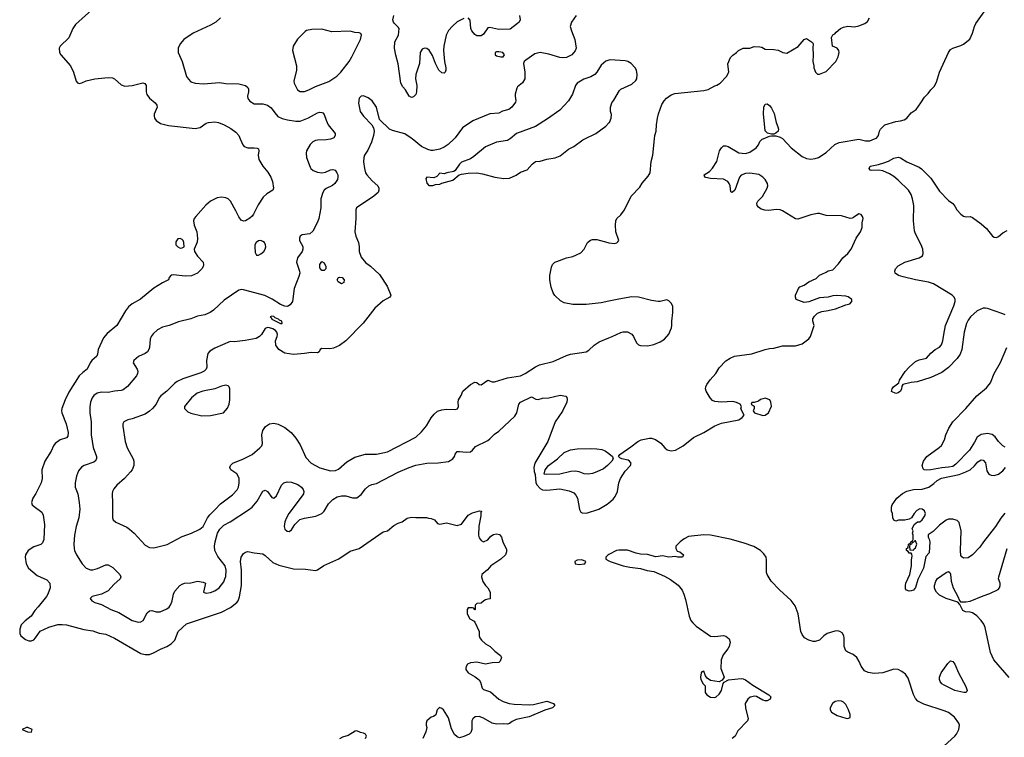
# Model space of a CAD drawing. Header units: inches. Extents: x 1793441 to 1900654, y 320892 to 470514.
# Tile 44 of 99: x 1834601 to 1843623, y 424520 to 431091. Entities that reach past the tile are written whole.
import ezdxf

# ---------------------------------------------------------------- set-up
doc = ezdxf.new("R2010")
doc.units = ezdxf.units.IN
doc.header["$MEASUREMENT"] = 0
for name, color, linetype in [('B8432', 7, 'Continuous'), ('B8433', 7, 'Continuous'), ('B8442', 7, 'Continuous'), ('B8443', 7, 'Continuous')]:
    doc.layers.add(name, color=color, linetype=linetype)

msp = doc.modelspace()

# ---------------------------------------------------------------- linework, layer by layer
at = {"layer": 'B8432', "color": 5}
for points, elevation in [([(1836621.6, 430000), (1836645.8, 429945.8), (1836658.8, 429930), (1836690, 429917.1), (1836750, 429919.3), (1836775.2, 429915.2), (1836787.5, 429907.5), (1836793.4, 429890), (1836786, 429850), (1836792.2, 429810), (1836828.8, 429750), (1836875.3, 429695.3), (1836901.3, 429650), (1836918.4, 429610), (1836927.3, 429550), (1836918.8, 429530), (1836864.2, 429495.8), (1836833.1, 429466.9), (1836784.8, 429395.2), (1836743, 429310), (1836730, 429292.7), (1836710, 429272.7), (1836670, 429249.6), (1836650, 429247), (1836630, 429257.2), (1836610, 429285.2), (1836582.6, 429342.6), (1836531.8, 429430), (1836509.7, 429449.7), (1836490, 429459.7), (1836450, 429466.6), (1836410, 429459.7), (1836349.3, 429430.7), (1836306.5, 429393.5), (1836215.5, 429290), (1836200.7, 429270), (1836193.4, 429250), (1836200.4, 429210), (1836222.4, 429150), (1836230.7, 429089.3), (1836227.1, 429052.9), (1836198, 428990), (1836201, 428970), (1836230, 428926), (1836282.8, 428870), (1836286, 428846), (1836282.8, 428830), (1836270.8, 428810), (1836230.3, 428769.7), (1836174.2, 428745.8), (1836117.7, 428742.3), (1836010, 428754.5), (1835988.4, 428751.6), (1835971, 428730), (1835964.7, 428710), (1835910, 428682.7), (1835830, 428632), (1835706.8, 428533.2), (1835631.5, 428488.5), (1835597.7, 428462.3), (1835570, 428426), (1835490.4, 428290), (1835403.6, 428216.4), (1835370, 428178), (1835320.4, 428070), (1835314.9, 428030), (1835306, 428010), (1835260.5, 427970), (1835244.9, 427950), (1835218.8, 427890), (1835178.7, 427861.3), (1835146.4, 427830), (1835050, 427680.7), (1835016.5, 427610), (1834987, 427530), (1834983.7, 427510), (1834986.7, 427490), (1835026.5, 427390), (1835043.6, 427310), (1835040.9, 427279.1), (1835030, 427261.6), (1834970, 427242.6), (1834924.9, 427210), (1834910.4, 427190), (1834890, 427141.2), (1834830.5, 427050), (1834803.1, 426970), (1834805.7, 426890), (1834798, 426850), (1834750, 426752.3), (1834722.4, 426710), (1834707.7, 426670), (1834714.8, 426650), (1834732.2, 426632.2), (1834802.8, 426582.8), (1834815.6, 426555.6), (1834828.9, 426468.9), (1834823.1, 426330), (1834810, 426299.3), (1834795.2, 426284.8), (1834730, 426264.7), (1834678, 426230), (1834653.4, 426190), (1834650.6, 426170), (1834659.1, 426110), (1834680.7, 426070), (1834761.7, 426001.7), (1834850, 425961), (1834876, 425930), (1834881, 425890), (1834858.8, 425830), (1834846.8, 425810), (1834770, 425713.2), (1834738.8, 425681.2), (1834706.8, 425630), (1834650, 425585.2), (1834614.8, 425550), (1834600.7, 425510), (1834601, 425470), (1834611.3, 425450), (1834654.9, 425414.9), (1834684.1, 425404.1), (1834710, 425403.8), (1834730, 425413.4), (1834746.6, 425430), (1834789.6, 425490.4), (1834869, 425530), (1834950, 425552.2), (1834990, 425554.4), (1835030, 425550.4), (1835188.1, 425508.1), (1835270, 425495.8), (1835330, 425474), (1835390, 425464.2), (1835470, 425428.8), (1835710, 425288.8), (1835750, 425277.4), (1835790, 425279.6), (1835826.3, 425293.7), (1835891.5, 425328.5), (1835950, 425351.3), (1835990, 425375.6), (1836022.6, 425410), (1836054, 425490), (1836130, 425559.5), (1836450, 425665.2), (1836533.6, 425710), (1836590, 425753.1), (1836601.8, 425770), (1836615.1, 425804.9), (1836632.7, 425910), (1836631.8, 426051.8), (1836624.4, 426130), (1836629.7, 426170), (1836650, 426204), (1836670, 426216.3), (1836690, 426222), (1836750, 426208.2), (1836830, 426199.3), (1836850, 426186), (1836919.7, 426119.7), (1836975, 426095), (1837110, 426063.1), (1837218.8, 426058.8), (1837311.8, 426048.2), (1837330, 426054.8), (1837386.2, 426093.8), (1837525.9, 426154.1), (1837630, 426225.7), (1837710, 426250.4), (1837930, 426400.4), (1837970, 426410.6), (1838030, 426459.1), (1838070, 426480.7), (1838106.3, 426493.7), (1838150, 426526), (1838190, 426536), (1838230, 426531.3), (1838327.3, 426532.7), (1838345.4, 426525.4), (1838370, 426524.7), (1838402, 426510), (1838430, 426478), (1838450, 426471), (1838510, 426484), (1838610, 426460.7), (1838650, 426470.8), (1838710, 426553.4), (1838750, 426575.5), (1838815.3, 426595.3), (1838830.8, 426590), (1838826, 426574), (1838826.8, 426546.8), (1838806.6, 426453.4), (1838805.5, 426370), (1838810, 426346), (1838830, 426322.8), (1838850, 426311.3), (1838890, 426326.8), (1838918.9, 426361.1), (1838942.5, 426377.5), (1838970, 426382.8), (1838997.3, 426377.3), (1839014, 426354), (1839027.3, 426310), (1839059.8, 426239.8), (1839062, 426218), (1839050.8, 426190), (1839010.3, 426149.7), (1838918, 426090), (1838887.5, 426052.5), (1838836, 426010), (1838831, 425990), (1838845.8, 425945.8), (1838870, 425911.3), (1838891.3, 425890), (1838912, 425850), (1838912.7, 425787.3), (1838890, 425786), (1838870, 425778), (1838854, 425770), (1838830, 425748), (1838790, 425746), (1838774, 425730), (1838774, 425690), (1838770, 425686), (1838762, 425702), (1838750, 425706), (1838710, 425706), (1838702, 425690), (1838702, 425650), (1838725.4, 425605.4), (1838763.6, 425583.6), (1838770, 425574), (1838812, 425490), (1838812, 425450), (1838818, 425430), (1838831.3, 425410), (1838870, 425374.8), (1838912.4, 425352.4), (1838954.8, 425310), (1839006, 425270), (1839016, 425250), (1839003.5, 425216.5), (1838990, 425205.2), (1838930, 425200.9), (1838870, 425189.2), (1838790, 425209.2), (1838730, 425201.2), (1838704.7, 425190), (1838690.9, 425169.1), (1838687.3, 425152.7), (1838690, 425142), (1838710, 425111), (1838774.9, 425074.9), (1838810, 425046), (1838823.4, 425023.4), (1838839.1, 424970), (1838850, 424957.3), (1838916, 424936), (1838990.6, 424870), (1839030, 424848.7), (1839084.7, 424830), (1839130, 424822), (1839270, 424815.8), (1839310, 424820.5), (1839430, 424850.4), (1839492, 424830), (1839504.7, 424810), (1839482, 424790), (1839412.1, 424767.9), (1839270, 424706), (1839150, 424684), (1839114.1, 424665.9), (1839090, 424645.1), (1839070, 424640.7), (1839030, 424644.2), (1838970, 424640.5), (1838930, 424648.3), (1838850, 424695.8), (1838810, 424709.6), (1838773.3, 424706.7), (1838752.7, 424690), (1838744.9, 424670), (1838744, 424590), (1838735.2, 424564.8), (1838718, 424550), (1838670, 424526), (1838630, 424516), (1838610, 424525.2), (1838586, 424546), (1838558.7, 424598.7), (1838530, 424699), (1838484, 424770), (1838470, 424784), (1838446.8, 424793.2), (1838427.1, 424772.9), (1838414.4, 424725.6), (1838392, 424710), (1838370, 424704), (1838331.3, 424670), (1838324.7, 424650), (1838324.7, 424630), (1838331, 424610), (1838321, 424570), (1838294.8, 424510)], 320), ([(1837458.7, 430000), (1837450, 429996), (1837409.3, 429990.7), (1837330, 429989.8), (1837310, 429986.2), (1837286.5, 429973.5), (1837263.6, 429950), (1837228.9, 429890), (1837224.2, 429870), (1837228.4, 429830), (1837261, 429741), (1837268.4, 429728.4), (1837290.2, 429710.2), (1837330, 429695.2), (1837370, 429688.1), (1837404.1, 429695.9), (1837450, 429717), (1837470, 429719.3), (1837490, 429713), (1837508, 429690), (1837515.8, 429670), (1837517.1, 429650), (1837512.1, 429627.9), (1837487.7, 429590), (1837466.1, 429573.9), (1837410, 429546.9), (1837390.3, 429530), (1837378.3, 429510), (1837359.5, 429450), (1837359.5, 429370), (1837341.1, 429270), (1837330, 429237.2), (1837285.8, 429154.2), (1837258, 429130), (1837190, 429122), (1837170, 429108.7), (1837164.4, 429090), (1837164.9, 429070), (1837193.8, 429013.8), (1837196.5, 428990), (1837190.3, 428970), (1837147.7, 428910), (1837137.7, 428870), (1837164.9, 428790), (1837166.3, 428770), (1837159.5, 428740.5), (1837115.8, 428630), (1837101.1, 428510), (1837080.2, 428479.8), (1837054.5, 428465.5), (1837030, 428467.1), (1836990, 428483.4), (1836913.6, 428533.6), (1836845.4, 428565.4), (1836650, 428619.1), (1836630, 428619.7), (1836610, 428614), (1836475.6, 428524.4), (1836377.3, 428430), (1836346.8, 428410), (1836298, 428390), (1836230, 428375.1), (1836167.5, 428352.5), (1836055.1, 428324.9), (1835970, 428291.5), (1835910, 428275.1), (1835863, 428250), (1835824.1, 428215.9), (1835804.4, 428190), (1835795.6, 428164.4), (1835790.4, 428090), (1835784.4, 428070), (1835770.4, 428050), (1835750, 428035.1), (1835690, 428007.6), (1835646, 427970), (1835641.6, 427950), (1835675.6, 427890), (1835681.7, 427870), (1835680.3, 427850), (1835670.3, 427830), (1835590, 427731.5), (1835550, 427700.5), (1835530, 427695.1), (1835470, 427691.1), (1835410, 427678.5), (1835350, 427679.2), (1835310.8, 427670), (1835279.5, 427650), (1835265.7, 427630), (1835250.3, 427590), (1835244.8, 427544.8), (1835244.6, 427490), (1835255.6, 427410), (1835255.6, 427290), (1835273.7, 427173.7), (1835303.7, 427090), (1835304.4, 427070), (1835293, 427050), (1835279.1, 427040.9), (1835191.4, 427008.6), (1835166, 426994), (1835139.9, 426960.1), (1835122.3, 426910), (1835110.3, 426850.3), (1835110.3, 426810), (1835133.4, 426750), (1835147, 426670), (1835151.8, 426610), (1835142, 426530), (1835117, 426450), (1835103.1, 426370), (1835095.8, 426290), (1835098.7, 426250), (1835102.6, 426230), (1835121.7, 426190), (1835172.9, 426110), (1835210, 426069), (1835250, 426052.7), (1835270, 426054), (1835314.8, 426065.2), (1835390, 426099.3), (1835410, 426100.5), (1835453.9, 426073.9), (1835518, 426010), (1835527.7, 425990), (1835522, 425970), (1835462, 425918), (1835410, 425862.4), (1835350, 425831.5), (1835264.7, 425810), (1835247.7, 425790), (1835262.8, 425770), (1835290, 425755.5), (1835350, 425735.8), (1835437.3, 425690), (1835510, 425663.2), (1835630, 425590.2), (1835690, 425574.9), (1835710, 425576.4), (1835731.8, 425590), (1835770, 425658.8), (1835790, 425677.3), (1835810, 425682), (1835852, 425670), (1835888.8, 425668.8), (1835950, 425695.6), (1835970, 425711.8), (1835985.3, 425734.7), (1835998, 425770), (1836009.8, 425830.2), (1836022, 425858), (1836068, 425910), (1836090, 425922.7), (1836110, 425930.2), (1836170, 425934.6), (1836230, 425948.7), (1836281.4, 425941.4), (1836302, 425930), (1836286, 425850), (1836290, 425844.7), (1836310, 425838.8), (1836350, 425847), (1836390, 425862.6), (1836427, 425890), (1836470, 425944.9), (1836481.3, 425970), (1836488.5, 425991.5), (1836493.8, 426050), (1836483.5, 426090), (1836415.4, 426175.4), (1836389.8, 426230), (1836387, 426270), (1836391.7, 426310), (1836413.8, 426390), (1836434.9, 426425.1), (1836470, 426462.3), (1836530, 426494.3), (1836697.8, 426602.2), (1836731.6, 426628.4), (1836777.3, 426682.7), (1836830, 426774), (1836850, 426782.8), (1836870, 426770.7), (1836910, 426716.3), (1836930, 426710.6), (1836953, 426730), (1836998.4, 426830), (1837021.2, 426850), (1837050, 426859.1), (1837090, 426855.5), (1837150, 426834), (1837182, 426810), (1837198, 426790), (1837203.8, 426770), (1837200.4, 426750), (1837190.3, 426730), (1837067.2, 426570), (1837044.2, 426530), (1837030, 426494), (1837024.2, 426450), (1837030, 426426.8), (1837050, 426407.7), (1837070, 426405.5), (1837090, 426419.1), (1837122.4, 426470), (1837166.9, 426513.1), (1837210, 426528.1), (1837315.2, 426544.8), (1837370.5, 426569.5), (1837391.8, 426590), (1837430, 426658.3), (1837470, 426697.4), (1837510, 426721.7), (1837550, 426730.2), (1837590, 426730.3), (1837650, 426714), (1837690, 426714.4), (1837730, 426743), (1837770, 426796.3), (1837798.3, 426821.7), (1837826.3, 426833.7), (1837870, 426843.7), (1838070, 426948.1), (1838170, 426991.5), (1838230, 427013.4), (1838330, 427030.4), (1838433.7, 427033.7), (1838530, 427045.5), (1838569, 427070), (1838584, 427090), (1838590, 427112), (1838610, 427136), (1838630, 427138), (1838690.6, 427130.6), (1838730, 427135.5), (1838750, 427148.2), (1838776.6, 427183.4), (1838890, 427238.9), (1838908, 427252), (1838950, 427296.3), (1838990, 427322.4), (1839138.3, 427461.7), (1839155.6, 427490), (1839174, 427570), (1839188, 427590), (1839290, 427638.3), (1839330, 427616), (1839350, 427614.3), (1839390, 427626.4), (1839450, 427627.2), (1839551.9, 427651.9), (1839603.5, 427643.5), (1839612.7, 427632.7), (1839615.8, 427615.8), (1839613.7, 427590), (1839573.3, 427506.7), (1839506, 427410), (1839440.3, 427230), (1839321.3, 427030), (1839313, 426990), (1839314.8, 426954.8), (1839325.4, 426925.4), (1839330.7, 426850), (1839342, 426830), (1839370, 426799.1), (1839390, 426786.4), (1839430, 426782), (1839550, 426795.5), (1839636.4, 426776.4), (1839677.6, 426757.6), (1839697, 426737), (1839710.3, 426710.3), (1839730, 426604.7), (1839742.8, 426582.8), (1839755.2, 426575.2), (1839793, 426573), (1839906, 426610), (1839984.7, 426655.3), (1840000, 426668.6)], 340), ([(1837832.7, 430000), (1837823.1, 429970), (1837790, 429896), (1837760.4, 429850), (1837754.4, 429830), (1837750.4, 429790), (1837758.9, 429730), (1837768.9, 429690), (1837780.4, 429670), (1837830, 429614.9), (1837881.6, 429570), (1837892.7, 429550), (1837892.7, 429530), (1837883.8, 429510), (1837844.8, 429475.2), (1837688.2, 429370), (1837679.5, 429350), (1837680.9, 429270), (1837671.6, 429150), (1837682, 429110), (1837706, 429050), (1837712.2, 429010), (1837710.4, 428970), (1837730, 428916.3), (1837770, 428868), (1837814.4, 428834.4), (1837899, 428759), (1837968.5, 428650), (1838000.7, 428570), (1837999.1, 428560.9), (1837992, 428550), (1837930, 428516.9), (1837855.8, 428450), (1837746.4, 428313.6), (1837590.2, 428149.8), (1837530, 428106.9), (1837477.5, 428082.5), (1837442.8, 428077.2), (1837370, 428079.5), (1837354.8, 428070), (1837346, 428050), (1837330, 428039.3), (1837270, 428043.5), (1837210, 428033.5), (1837110, 428025.8), (1837030, 428038.5), (1836975.6, 428070), (1836947.1, 428110), (1836944.2, 428150), (1836959.2, 428190), (1836962.3, 428210), (1836958.3, 428230), (1836944.7, 428244.7), (1836920.3, 428260.3), (1836890, 428270.9), (1836870, 428272.3), (1836850, 428265.1), (1836816.5, 428210), (1836797, 428190), (1836768.4, 428171.6), (1836667.3, 428152.7), (1836570, 428142.7), (1836530, 428143.5), (1836390, 428084.2), (1836342.6, 428057.4), (1836324.9, 428035.1), (1836313, 427970), (1836314.4, 427910), (1836308.2, 427890), (1836290, 427873.6), (1836261.4, 427858.6), (1836096.9, 427803.1), (1836043.1, 427776.9), (1836020.2, 427759.8), (1835950.1, 427689.9), (1835892.7, 427647.3), (1835878.9, 427630), (1835850.2, 427569.8), (1835817, 427530), (1835790, 427506), (1835750, 427479.8), (1835630, 427436.4), (1835592.4, 427427.6), (1835554, 427410), (1835546.4, 427390), (1835546.7, 427370), (1835568.4, 427230), (1835586.7, 427170), (1835640.4, 427070), (1835646.7, 427050), (1835646.7, 427010), (1835630.4, 426970), (1835615.5, 426950), (1835560.5, 426890), (1835490, 426829.4), (1835463.4, 426796.6), (1835450.4, 426770), (1835446.7, 426750), (1835451.9, 426668.1), (1835450.4, 426530), (1835458, 426510), (1835480.7, 426490), (1835582.8, 426442.8), (1835607, 426427), (1835650.4, 426390), (1835750, 426280.5), (1835790, 426257.1), (1835830, 426253.7), (1835953.4, 426286.6), (1836090, 426359.5), (1836174, 426390), (1836250, 426426.7), (1836282.4, 426450), (1836320.6, 426530), (1836342, 426558), (1836390, 426601.6), (1836441.9, 426658.1), (1836550, 426739.1), (1836592.4, 426787.6), (1836605.3, 426810), (1836612.5, 426850), (1836610.7, 426890), (1836605.6, 426905.6), (1836590, 426931.2), (1836534.5, 426970), (1836526, 426990), (1836531.6, 427010), (1836552.7, 427030), (1836651.3, 427068.7), (1836730.7, 427109.3), (1836800.9, 427170), (1836819.3, 427190), (1836827, 427210), (1836818.3, 427290), (1836828.3, 427330), (1836853.7, 427366.3), (1836890, 427392), (1836930, 427398), (1836970, 427388.9), (1837030, 427356.5), (1837088.4, 427310), (1837130, 427260.4), (1837170, 427197.1), (1837223.6, 427083.6), (1837271, 427031), (1837350, 426987.9), (1837450, 426961.5), (1837495.6, 426964.4), (1837523.1, 426976.9), (1837597.8, 427042.2), (1837670, 427084.9), (1837770, 427113.1), (1837870, 427114), (1837970, 427134.6), (1838230, 427267.2), (1838283.6, 427316.4), (1838328.2, 427371.8), (1838370, 427444.9), (1838399.8, 427480.2), (1838430, 427505.3), (1838470, 427519.6), (1838510, 427526.3), (1838590, 427521.6), (1838613, 427527), (1838622.9, 427550), (1838618.4, 427590), (1838620.9, 427610), (1838647.3, 427650), (1838661.6, 427690), (1838730, 427750.5), (1838770, 427773), (1838790, 427767.7), (1838810, 427750.6), (1838830, 427746.4), (1838890, 427790.5), (1838930, 427774.9), (1838950, 427774), (1839070, 427810.3), (1839190, 427831.3), (1839231.6, 427850), (1839326.6, 427913.4), (1839362.7, 427930), (1839490, 427960.2), (1839610, 428015.6), (1839648.3, 428028.3), (1839791.3, 428048.7), (1839816.1, 428063.9), (1839863.7, 428110), (1839910, 428142.6), (1840000, 428177.3)], 360), ([(1838580.2, 430000), (1838528.2, 429950), (1838490, 429923.5), (1838450, 429904.4), (1838390, 429893.6), (1838370, 429893.6), (1838341.6, 429901.6), (1838282.9, 429930), (1838197.2, 430000)], 360), ([(1839093.6, 430000), (1839090, 429997), (1839070, 429985.6), (1838970, 429969.6), (1838870, 429928), (1838762.2, 429837.8), (1838730, 429818.7), (1838650, 429786.6), (1838630, 429769.2), (1838590.9, 429709.1), (1838578, 429702), (1838514, 429690), (1838490, 429681.2), (1838450, 429685.2), (1838423.1, 429656.9), (1838395.5, 429644.5), (1838332, 429648), (1838323.6, 429636.4), (1838330, 429594), (1838350, 429572), (1838387.3, 429572.7), (1838410, 429582), (1838450, 429584.7), (1838470, 429596), (1838570, 429622.8), (1838629, 429671), (1838650, 429678), (1838710, 429686), (1838790.6, 429690.6), (1838841.4, 429681.4), (1838954, 429650), (1839038, 429638), (1839090, 429638.8), (1839150, 429666.8), (1839190, 429696), (1839250, 429718), (1839296, 429770), (1839328.1, 429791.9), (1839370, 429795.5), (1839430, 429814.4), (1839507.9, 429827.9), (1839554, 429846), (1839630, 429904.9), (1839679, 429930), (1839759.3, 429990), (1839779.3, 430000)], 380), ([(1840000, 428514.2), (1839930, 428499.3), (1839790, 428482.5), (1839670, 428482), (1839590, 428499.6), (1839555.8, 428515.8), (1839504.9, 428564.9), (1839489.5, 428590), (1839470, 428642), (1839457.4, 428710), (1839456.9, 428750), (1839473.3, 428826.7), (1839483.6, 428850), (1839503.7, 428870), (1839521.3, 428878.7), (1839610, 428911.8), (1839670, 428923.7), (1839742.3, 428957.7), (1839772.3, 428990), (1839804.5, 429050), (1839830, 429073.4), (1839850, 429079.1), (1839890, 429079.1), (1839990, 429050.5), (1840000, 429049.2)], 360), ([(1840000, 427022.6), (1839987.7, 427010), (1839950, 426979.6), (1839890, 426949.7), (1839850, 426936.3), (1839810, 426929.6), (1839774, 426934), (1839728, 426950), (1839690, 426955.6), (1839650, 426954), (1839550, 426929.3), (1839426, 426926), (1839406, 426930), (1839416, 426970), (1839446, 427010), (1839530, 427070.4), (1839590, 427128.5), (1839647.5, 427152.5), (1839710, 427163.1), (1839830, 427165.7), (1839890, 427162), (1839934.4, 427154.4), (1839963.9, 427143.9), (1839999.9, 427119.9)], 340), ([(1840000, 426194.1), (1839990, 426189), (1839971, 426170), (1839971.3, 426150), (1840000, 426135.7)], 340), ([(1837769, 424510), (1837778, 424530), (1837768.4, 424548.4), (1837750, 424558), (1837723.1, 424563.1), (1837690, 424578), (1837675.3, 424575.3), (1837610, 424537.2), (1837559.1, 424520.9), (1837530, 424505.2)], 320)]:
    msp.add_lwpolyline(points, dxfattribs=dict(at, elevation=elevation))
for points, elevation in [([(1836070, 429089), (1836050, 429084), (1836030, 429058), (1836031, 429030), (1836050, 429011), (1836070, 429000.7), (1836090, 429001), (1836108.7, 429011.3), (1836105.2, 429050), (1836097.2, 429070), (1836090, 429079)], 320), ([(1836810, 429069.6), (1836790, 429067.3), (1836767.8, 429052.2), (1836756.4, 429030), (1836754, 429010), (1836759.3, 428959.3), (1836770, 428936), (1836790, 428936.3), (1836810, 428946), (1836836.9, 428970), (1836849.6, 428990), (1836855.4, 429010), (1836854.3, 429030), (1836842.9, 429050), (1836830, 429061.6)], 340), ([(1837370, 428794), (1837350, 428818), (1837349.7, 428850.3), (1837370, 428876), (1837390, 428864.7), (1837406, 428830), (1837406, 428810), (1837390, 428794)], 340), ([(1837550, 428674), (1837519, 428690), (1837509.2, 428710), (1837522, 428730), (1837530, 428734.8), (1837556, 428730), (1837573.4, 428710), (1837570, 428684)], 340), ([(1836910, 428377.6), (1836894.8, 428370), (1836903.9, 428363.9), (1836910.7, 428350), (1836990, 428308.5), (1837006, 428310), (1837002.7, 428330), (1836980.4, 428340.4), (1836972, 428350), (1836941.8, 428361.8), (1836930, 428372)], 360), ([(1836490, 427743.7), (1836450, 427736.4), (1836387.8, 427712.2), (1836278.8, 427690), (1836228, 427670), (1836174.4, 427630), (1836111, 427550), (1836111.3, 427530), (1836141.4, 427501.4), (1836167.5, 427487.5), (1836270, 427462.8), (1836350, 427466.8), (1836468, 427490), (1836506.3, 427533.7), (1836521.2, 427570), (1836526, 427610), (1836525.2, 427710), (1836519, 427730), (1836510, 427739)], 380), ([(1839750, 426144), (1839710, 426141.2), (1839686, 426130), (1839690, 426107.3), (1839730, 426102), (1839770, 426107.3), (1839778, 426110), (1839788, 426130)], 340), ([(1834675.3, 424610), (1834662, 424610), (1834622, 424590), (1834672, 424570), (1834710, 424568), (1834716, 424590)], 320)]:
    msp.add_lwpolyline(points, close=True, dxfattribs=dict(at, elevation=elevation))
at = {"layer": 'B8433', "color": 5}
for points, elevation in [([(1835291.8, 431208.2), (1835113.4, 431046.6), (1835088.1, 431011.9), (1835050, 430926.6), (1834973, 430850), (1834963, 430830), (1834966.4, 430790), (1834978, 430770), (1835064.9, 430670), (1835093, 430610), (1835117.1, 430530), (1835130, 430513.4), (1835150, 430508.5), (1835170, 430512.2), (1835209.8, 430530.2), (1835290, 430551.4), (1835410, 430563.7), (1835450, 430558.7), (1835470, 430550.3), (1835530, 430496.4), (1835564, 430484), (1835630, 430490.2), (1835730, 430514.4), (1835748.2, 430508.2), (1835758.4, 430490), (1835760.3, 430430), (1835766.6, 430406.6), (1835790, 430374), (1835842.4, 430330), (1835856.4, 430310), (1835859.5, 430290), (1835833.7, 430226.3), (1835831.5, 430210), (1835836.5, 430190), (1835850, 430168.8), (1835890, 430141.5), (1835962.7, 430122.7), (1836210, 430095.8), (1836254.2, 430105.8), (1836310, 430143.1), (1836330, 430151.5), (1836390, 430156), (1836421, 430150), (1836474.8, 430130), (1836535.9, 430095.9), (1836581.2, 430061.2), (1836608.2, 430030), (1836621.6, 430000)], 320), ([(1836440.3, 431110), (1836397, 431070), (1836350, 431040.4), (1836190, 430967.3), (1836104.4, 430910), (1836070.4, 430870), (1836052.4, 430830), (1836053, 430790), (1836090.4, 430710), (1836130, 430571), (1836146.1, 430546.1), (1836170, 430523), (1836210, 430510.4), (1836284.4, 430504.4), (1836430, 430515.3), (1836490, 430506.7), (1836610, 430503), (1836670.4, 430490.4), (1836690, 430471.3), (1836695.9, 430455.9), (1836697.3, 430430), (1836687.7, 430390), (1836690.6, 430370), (1836710, 430344.9), (1836750, 430322), (1836830, 430320.3), (1836870.8, 430310), (1836904.4, 430284.4), (1836937.5, 430237.5), (1836966.5, 430206.5), (1837006.2, 430186.2), (1837053.6, 430173.6), (1837130, 430162), (1837170, 430163.8), (1837245.9, 430194.1), (1837330, 430237.7), (1837350, 430243.6), (1837370, 430242), (1837377.2, 430237.2), (1837390, 430222), (1837408, 430170), (1837428.7, 430128.7), (1837490.4, 430050), (1837492.4, 430030), (1837480.5, 430010), (1837458.7, 430000)], 340), ([(1838670, 431103.5), (1838609.3, 431070.7), (1838566.2, 431033.8), (1838530, 430993), (1838509.1, 430950), (1838487.2, 430850), (1838484.2, 430810), (1838494.3, 430710), (1838505.3, 430650), (1838506.4, 430630), (1838500.7, 430610), (1838490, 430602), (1838470, 430603.5), (1838440.5, 430630), (1838411.2, 430690), (1838384.5, 430764.5), (1838351.4, 430811.4), (1838330, 430828.3), (1838310, 430832.3), (1838290, 430821.3), (1838271.6, 430790), (1838264.2, 430690), (1838231.5, 430590), (1838228.9, 430550), (1838240.9, 430490), (1838238, 430430), (1838230, 430405.6), (1838210, 430386.3), (1838190, 430379.6), (1838170, 430392.3), (1838135.8, 430450), (1838110, 430476.9), (1838094.5, 430510), (1838070, 430688), (1838046.6, 430766.6), (1838033.6, 430830), (1838039.5, 430890), (1838072.6, 430950), (1838076.3, 431010), (1838070, 431022.7), (1838035.6, 431055.6), (1838026, 431070), (1838020.7, 431090), (1838028.4, 431130)], 340), ([(1839699.6, 431130), (1839655.6, 431070), (1839646, 431030), (1839655.3, 430990), (1839688.5, 430910), (1839698.7, 430830), (1839690, 430807), (1839658.4, 430770), (1839610, 430746.6), (1839570, 430741.8), (1839550, 430744.1), (1839450, 430775.5), (1839369.2, 430790.8), (1839322.2, 430777.8), (1839238, 430722), (1839222.8, 430710), (1839215.5, 430690), (1839228.8, 430610), (1839228.4, 430550), (1839207.7, 430512.3), (1839163, 430477), (1839154.6, 430465.4), (1839141.3, 430410), (1839140.4, 430390), (1839148.2, 430350), (1839144.7, 430335.3), (1839108.7, 430290), (1839083, 430270), (1839026, 430254), (1838990, 430235.4), (1838910, 430229.7), (1838753.3, 430166.7), (1838658.7, 430101.3), (1838590, 430009.4), (1838580.2, 430000)], 360), ([(1839180.5, 431130), (1839186, 431090), (1839176, 431070), (1839163, 431057), (1839094.8, 431005.2), (1838990, 431002.6), (1838910, 431019.7), (1838890, 431016.3), (1838850, 430958.7), (1838830, 430945.1), (1838810, 430942.7), (1838790, 430944.8), (1838770, 430956.9), (1838742.7, 430990), (1838735.6, 431010), (1838728.1, 431088.1), (1838710, 431107.3)], 340), ([(1840000, 430721), (1839970, 430711.6), (1839930, 430674.5), (1839890.3, 430609.7), (1839870, 430589.2), (1839832.8, 430567.2), (1839770, 430545.6), (1839707.3, 430510), (1839692.1, 430487.9), (1839664.9, 430410), (1839630, 430349.5), (1839550, 430264.5), (1839437.4, 430182.6), (1839327.3, 430112.7), (1839154, 430050), (1839093.6, 430000)], 380), ([(1838197.2, 430000), (1838187.7, 430007.7), (1838130, 430045.1), (1838015.4, 430075.4), (1837990, 430089.6), (1837897.5, 430177.5), (1837869.7, 430289.7), (1837829.7, 430349.7), (1837794.9, 430374.9), (1837750, 430394.5), (1837730, 430392), (1837710, 430373.2), (1837706.2, 430326.2), (1837721.6, 430250), (1837750, 430207.3), (1837828, 430128), (1837841.1, 430101.1), (1837848.2, 430070), (1837842.4, 430030), (1837832.7, 430000)], 360), ([(1839779.3, 430000), (1839879.3, 430050), (1839970, 430115.5), (1840000, 430146.2)], 380)]:
    msp.add_lwpolyline(points, dxfattribs=dict(at, elevation=elevation))
at = {"layer": 'B8433', "color": 5, "elevation": 360}
for points in [[(1837370, 431004.2), (1837277.1, 431002.9), (1837230, 430992.3), (1837215.9, 430984.1), (1837147.1, 430912.9), (1837107.7, 430850), (1837099.1, 430810), (1837138, 430670), (1837137.1, 430630), (1837112.4, 430530), (1837114.4, 430510), (1837146.4, 430450), (1837170, 430432.7), (1837210, 430433.4), (1837250, 430448.9), (1837310, 430478.9), (1837434.5, 430525.5), (1837506.4, 430573.6), (1837542.6, 430610), (1837619.7, 430710), (1837645.1, 430750), (1837723.6, 430910), (1837732, 430950), (1837725.6, 430965.6), (1837711.8, 430971.8), (1837670, 430975.1), (1837630, 430986.6), (1837461.5, 430981.4)], [(1838990, 430797.2), (1838970, 430797.2), (1838958, 430790), (1838958, 430770), (1838970, 430761), (1839010, 430751.3), (1839030, 430752), (1839042, 430770), (1839028, 430790)]]:
    msp.add_lwpolyline(points, close=True, dxfattribs=at)
at = {"layer": 'B8442', "color": 5}
for points, elevation in [([(1840000, 429049.2), (1840050, 429043), (1840072, 429048), (1840082, 429058), (1840089, 429070), (1840062, 429150), (1840059.3, 429210), (1840063.7, 429250), (1840072.7, 429270), (1840110, 429304.9), (1840142.9, 429350), (1840204.4, 429475.6), (1840281.5, 429558.5), (1840305.3, 429594.7), (1840360.1, 429659.9), (1840378, 429690), (1840386.8, 429793.2), (1840401.2, 429850), (1840417.9, 430000)], 360), ([(1840000, 426668.6), (1840038.2, 426701.8), (1840055.8, 426724.2), (1840076.9, 426770), (1840091.3, 426850), (1840106, 426890), (1840150, 426957.3), (1840196, 427010), (1840204, 427030), (1840189.4, 427049.4), (1840177, 427057), (1840118, 427070), (1840100.2, 427080.2), (1840088, 427090), (1840099, 427110), (1840200.5, 427179.5), (1840265.2, 427230), (1840295.3, 427244.7), (1840370, 427260.5), (1840390, 427260.5), (1840426.2, 427246.2), (1840474.2, 427214.2), (1840510.7, 427170), (1840532.2, 427152.2), (1840570, 427143.8), (1840610, 427150.4), (1840681.2, 427190), (1840774.2, 427265.8), (1840870, 427312.4), (1840970, 427373.7), (1841030, 427397), (1841190, 427427.3), (1841222, 427450), (1841238, 427470), (1841208.9, 427528.9), (1841215.3, 427550), (1841202, 427570), (1841167.3, 427587.3), (1841134.2, 427594.2), (1841030, 427588.4), (1840970, 427595.8), (1840950, 427605.1), (1840927.3, 427627.3), (1840889.7, 427690), (1840885.1, 427710), (1840886.9, 427730), (1840896.4, 427750), (1840927.1, 427792.9), (1840978.9, 427850), (1841010, 427903.8), (1841070, 427966.4), (1841110, 427992.7), (1841150, 428010.4), (1841310, 428033.1), (1841430, 428070.2), (1841470, 428079.6), (1841510, 428082.7), (1841590, 428105.2), (1841710, 428104.9), (1841770, 428122.4), (1841830, 428168), (1841847, 428190), (1841879, 428290), (1841869, 428330), (1841869.2, 428350.8), (1841883.7, 428376.3), (1841910, 428404.7), (1841950, 428420.7), (1842007.1, 428427.1), (1842074.8, 428445.2), (1842170, 428481), (1842206, 428490), (1842226, 428510), (1842226, 428530), (1842192.5, 428552.5), (1842170, 428561.2), (1842086.6, 428566.6), (1842050, 428562.9), (1842010, 428551.8), (1841930, 428543.7), (1841832.8, 428507.2), (1841790, 428502), (1841715.3, 428530), (1841708.7, 428550), (1841708.9, 428568.9), (1841737.2, 428630), (1841750, 428646), (1841790, 428660.7), (1841830, 428690.8), (1841899.3, 428720.7), (1841930, 428751.3), (1841950, 428762), (1841990, 428778), (1842010, 428791.3), (1842050, 428802), (1842104.7, 428855.3), (1842142, 428910), (1842189, 428950), (1842219, 428990), (1842265.2, 429090), (1842305.2, 429150), (1842321.2, 429190), (1842321.2, 429230), (1842328.7, 429270), (1842324, 429290), (1842310, 429308.7), (1842290, 429314), (1842241.4, 429278.6), (1842230, 429273.2), (1842210, 429272.3), (1842130, 429294.5), (1841990, 429299.5), (1841930, 429316), (1841910, 429316), (1841850, 429305.2), (1841730, 429266), (1841710, 429269.3), (1841590, 429342), (1841570, 429349.4), (1841531.9, 429351.9), (1841464.8, 429344.8), (1841426.8, 429346.8), (1841395.5, 429355.5), (1841370, 429375.3), (1841359, 429390), (1841354, 429410), (1841364, 429430), (1841408.2, 429471.8), (1841449.6, 429550), (1841455.6, 429570), (1841453.6, 429590), (1841430, 429629.4), (1841409.4, 429650), (1841373.1, 429673.1), (1841290, 429686.2), (1841250, 429682.7), (1841211.3, 429668.7), (1841196.5, 429650), (1841154, 429530), (1841129.1, 429509.1), (1841115.3, 429515.3), (1841109.5, 429570), (1841102.7, 429590), (1841089, 429610), (1841050, 429631.1), (1840930, 429638.5), (1840887.4, 429647.4), (1840879, 429650), (1840873.2, 429670), (1840919.8, 429700.2), (1840950, 429730.4), (1840987.2, 429792.8), (1841013.7, 429890), (1841030, 429919.3), (1841050, 429935.3), (1841070, 429936.5), (1841091.3, 429931.3), (1841190, 429873.4), (1841250, 429865.5), (1841290, 429879), (1841350, 429918.7), (1841370, 429945.5), (1841382.7, 429977.3), (1841403.5, 429996.5), (1841411.9, 430000)], 340), ([(1841593.9, 430000), (1841670, 429919.5), (1841770, 429839.5), (1841810, 429820.3), (1841850, 429814.9), (1841890, 429820.3), (1841919.3, 429830), (1841990, 429874.9), (1842070, 429948), (1842110, 429968.2), (1842290, 429996.3), (1842350, 429983), (1842390, 429981.6), (1842432.9, 430000)], 340), ([(1843630, 428389.8), (1843610, 428399.3), (1843470, 428446.6), (1843450, 428449.8), (1843430, 428448.7), (1843374.9, 428425.1), (1843313.1, 428370), (1843290, 428338.4), (1843276, 428310), (1843254.9, 428230), (1843234, 428070), (1843219.6, 428030), (1843190, 427987.6), (1843110, 427907.6), (1843050, 427861.3), (1842950, 427815.1), (1842824.7, 427775.3), (1842768.4, 427768.4), (1842694, 427750), (1842683.6, 427736.4), (1842682, 427710), (1842672, 427690), (1842650, 427675.3), (1842629.1, 427669.1), (1842590, 427688), (1842595.3, 427710), (1842608.7, 427730), (1842655.3, 427764.7), (1842662, 427790), (1842712.7, 427870), (1842749.7, 427910.3), (1842810, 427961), (1842842, 427978), (1842910, 427991.3), (1842950, 428038.8), (1842989, 428070), (1843027.8, 428092.2), (1843046.3, 428113.7), (1843060.5, 428150), (1843067, 428210), (1843083.8, 428290), (1843160.3, 428470), (1843170.9, 428510), (1843170.9, 428530), (1843162.6, 428550), (1843146, 428570), (1842973, 428673), (1842927.1, 428687.1), (1842810, 428708.6), (1842696.5, 428736.5), (1842652, 428750), (1842623.6, 428770), (1842618, 428790), (1842625.1, 428810), (1842650, 428838.9), (1842710, 428870.2), (1842843.7, 428910), (1842871.6, 428930), (1842880.5, 428950), (1842874.8, 428990), (1842861.4, 429030), (1842807.4, 429130), (1842799.4, 429159.4), (1842789, 429249), (1842792.7, 429390), (1842782.2, 429450), (1842769.8, 429490), (1842744.8, 429530), (1842650, 429622.6), (1842610, 429654.3), (1842570, 429679.7), (1842510, 429706.6), (1842470, 429713.6), (1842409.6, 429709.6), (1842392.5, 429712.5), (1842383.6, 429730), (1842393.2, 429750), (1842470, 429765.3), (1842519.4, 429780.6), (1842562.9, 429797.1), (1842610, 429823.6), (1842650, 429831.4), (1842670, 429826.5), (1842730, 429790.3), (1842841.7, 429741.7), (1842865.2, 429725.2), (1842950, 429639.5), (1843030, 429520.4), (1843110, 429437.3), (1843150, 429408), (1843170, 429384), (1843189, 429349), (1843223.8, 429310), (1843250, 429292.4), (1843270, 429286.4), (1843310, 429288.4), (1843330, 429280.4), (1843410, 429222), (1843458.7, 429178.7), (1843514, 429110), (1843530, 429099.3), (1843550, 429097.6), (1843570, 429107), (1843610, 429139.5), (1843650, 429160.3)], 320), ([(1840000, 428177.3), (1840030.8, 428189.2), (1840110, 428227), (1840130, 428231.8), (1840170, 428232), (1840210, 428212.7), (1840226, 428190), (1840252.5, 428132.5), (1840270, 428114.8), (1840288, 428108), (1840354.2, 428105.8), (1840410, 428116), (1840470, 428142), (1840510, 428165.5), (1840548.5, 428211.5), (1840574.3, 428270), (1840577.4, 428290), (1840575.4, 428330), (1840584.4, 428410), (1840583.9, 428463.9), (1840572.9, 428492.9), (1840550, 428517.2), (1840530, 428525.2), (1840470, 428509.4), (1840450, 428509.5), (1840390, 428519.6), (1840270.9, 428550.9), (1840210, 428553.5), (1840090, 428533.5), (1840000, 428514.2)], 360), ([(1843630, 427178), (1843608, 427190), (1843568, 427230), (1843539, 427270), (1843510, 427292), (1843470, 427302), (1843410, 427294), (1843372.5, 427267.5), (1843350, 427222), (1843302.8, 427150), (1843177.6, 427022.4), (1843150, 427001.2), (1843110, 426992.3), (1843049.1, 426989.1), (1842950.6, 426969.4), (1842910, 426966), (1842889.4, 426969.4), (1842879, 426979), (1842869.2, 427010), (1842881.2, 427050), (1842913.2, 427090), (1843026.9, 427173.1), (1843046.6, 427193.4), (1843074.5, 427245.5), (1843087.6, 427290), (1843113, 427350), (1843151.2, 427410), (1843269.8, 427530.2), (1843371.9, 427648.1), (1843458.8, 427721.2), (1843494.6, 427765.4), (1843530, 427850.6), (1843586.3, 427953.7), (1843646, 428090)], 320), ([(1839999.9, 427119.9), (1840032, 427090), (1840038, 427070), (1840026.8, 427050), (1840000, 427022.6)], 340), ([(1843628.4, 426571.6), (1843590, 426526.6), (1843542.4, 426450), (1843430.4, 426310), (1843398.6, 426261.4), (1843330.2, 426189.8), (1843290, 426162.9), (1843250, 426159.3), (1843232, 426172), (1843225.6, 426185.6), (1843221.3, 426230), (1843227.6, 426410), (1843207.5, 426487.5), (1843190, 426506), (1843150, 426517), (1843110, 426518), (1843090, 426509.3), (1843030, 426464), (1842970, 426404), (1842926.4, 426373.6), (1842926, 426354), (1842934.9, 426334.9), (1842938.9, 426310), (1842933, 426210), (1842904.6, 426175.4), (1842883.5, 426070), (1842830, 425965.1), (1842809.4, 425890.6), (1842790, 425868), (1842770, 425859.8), (1842750, 425859.1), (1842727.6, 425867.6), (1842718.7, 425878.7), (1842716.5, 425910), (1842720.7, 425930), (1842757.7, 426010), (1842772.9, 426090), (1842773.4, 426146.6), (1842779, 426179), (1842776.4, 426196.4), (1842770, 426206), (1842750, 426206), (1842742, 426222), (1842726, 426230), (1842726, 426250), (1842742, 426258), (1842746, 426290), (1842762, 426298), (1842766, 426310), (1842782, 426318), (1842786, 426330), (1842788, 426370), (1842782, 426390), (1842786, 426410), (1842778, 426430), (1842798, 426470), (1842828.4, 426491.6), (1842850, 426494), (1842870, 426512), (1842892.9, 426547.1), (1842899, 426570), (1842890, 426595.3), (1842870, 426609), (1842850, 426613.2), (1842822.5, 426597.5), (1842798, 426570), (1842771.3, 426528.7), (1842750, 426518), (1842710, 426508), (1842652.7, 426507.3), (1842630, 426498), (1842610, 426508), (1842602, 426530), (1842598, 426570), (1842588.7, 426590), (1842588.9, 426628.9), (1842595.3, 426650), (1842639, 426710), (1842690, 426754), (1842730, 426773.4), (1842790, 426787.7), (1842870, 426793), (1842929.5, 426810.5), (1842976.6, 426843.4), (1843007.2, 426872.8), (1843046.3, 426893.7), (1843210, 426927.3), (1843270, 426950.7), (1843310, 426970.8), (1843350, 427006), (1843378.6, 427041.4), (1843410, 427061), (1843430, 427058), (1843450, 427032), (1843461.6, 426961.6), (1843481, 426930), (1843501.1, 426921.1), (1843530, 426918), (1843570, 426930.7), (1843610, 426960.7), (1843634.5, 426990)], 320), ([(1843070, 424441.1), (1843169.7, 424530), (1843185.1, 424550), (1843204.7, 424590), (1843211.2, 424630), (1843206.3, 424650), (1843165.4, 424705.4), (1843110, 424745.7), (1843070, 424763.5), (1842884.2, 424824.2), (1842830.9, 424850.9), (1842810, 424874.5), (1842790.8, 424910.8), (1842742, 425062), (1842716.6, 425096.6), (1842682.7, 425122.7), (1842650, 425139.5), (1842610, 425145.1), (1842510, 425111.3), (1842430, 425105.6), (1842373.9, 425113.9), (1842342, 425130), (1842311.3, 425170), (1842293.2, 425213.2), (1842270, 425252), (1842237.8, 425277.8), (1842190, 425298.4), (1842171.5, 425311.5), (1842154.5, 425350), (1842155.6, 425430), (1842151.6, 425450), (1842135.6, 425475.6), (1842114, 425490), (1842090, 425494), (1842070, 425491.6), (1841998, 425470), (1841970, 425449.2), (1841930, 425409.2), (1841890, 425397.2), (1841870, 425397.2), (1841830, 425409.2), (1841792.1, 425432.1), (1841770, 425462), (1841759.5, 425490), (1841734.8, 425650), (1841704.9, 425724.9), (1841670, 425774), (1841563.6, 425870), (1841485.1, 425950), (1841449.4, 426010), (1841443.7, 426030), (1841444.1, 426144.1), (1841439.3, 426170), (1841419.3, 426199.3), (1841389.7, 426229.7), (1841326.5, 426266.5), (1841230, 426300.5), (1841110, 426333.6), (1840930, 426371.1), (1840870, 426373), (1840730, 426357.6), (1840690, 426337), (1840651, 426310), (1840631, 426290), (1840612, 426270), (1840612, 426250), (1840625.4, 426225.4), (1840650, 426218), (1840682, 426190), (1840674, 426170), (1840670.7, 426169.3), (1840630, 426169.2), (1840610, 426175.3), (1840550, 426169.3), (1840490, 426182), (1840430, 426174), (1840352.9, 426192.9), (1840290, 426197.2), (1840250, 426205.2), (1840170, 426233.6), (1840090, 426233.6), (1840070, 426229.5), (1840000, 426194.1)], 340), ([(1843667.4, 425067.4), (1843525.4, 425230), (1843496.5, 425296.5), (1843446.5, 425526.5), (1843434.5, 425554.5), (1843410.7, 425590.7), (1843370, 425631.8), (1843330, 425659.5), (1843310, 425667), (1843266, 425670), (1843241.2, 425681.2), (1843216.4, 425736.4), (1843198, 425758), (1843090, 425792), (1843030, 425822.9), (1843002, 425850), (1842989.5, 425870), (1842983.7, 425890), (1842983.7, 425910), (1842995.1, 425950), (1843010, 425974.8), (1843088.7, 426030), (1843110, 426038), (1843122, 426030), (1843130, 426014), (1843136.3, 425950), (1843153, 425890), (1843196, 425810), (1843211.3, 425771.3), (1843222, 425762), (1843270, 425761), (1843310, 425767.7), (1843430, 425816.5), (1843490, 425835.8), (1843566, 425874), (1843579.3, 425890), (1843583.7, 425910), (1843583.7, 425930), (1843569.6, 425970), (1843571.8, 425990), (1843648.5, 426250)], 320), ([(1840000, 426135.7), (1840010, 426130.7), (1840131.3, 426090), (1840190, 426077.6), (1840290, 426066.7), (1840350, 426046.4), (1840410, 426037.1), (1840510, 425996.4), (1840563.8, 425963.8), (1840632.7, 425912.7), (1840670, 425866.8), (1840686.7, 425830), (1840700.5, 425780.5), (1840733.7, 425630), (1840750.3, 425590.3), (1840767.7, 425567.7), (1840798.7, 425538.7), (1840930, 425446.8), (1840970, 425442.8), (1841050, 425452.7), (1841070, 425447.3), (1841101.1, 425421.1), (1841110.6, 425390), (1841100.5, 425350), (1841090.2, 425329.8), (1841046.1, 425273.9), (1841026.7, 425230), (1841026.4, 425150), (1841054.8, 425070), (1841038, 425042), (1841011.1, 425028.9), (1840930, 425039), (1840901.2, 425061.2), (1840884, 425084), (1840870, 425126), (1840850, 425118), (1840844.7, 425110), (1840838, 425070), (1840842, 425050), (1840862, 425010), (1840882, 424990), (1840882, 424930), (1840898, 424910), (1840930, 424887.7), (1840970, 424884.9), (1840982, 424890), (1841010, 424916), (1841031.5, 424948.5), (1841048, 425012), (1841055.3, 425024.7), (1841095.1, 425044.9), (1841210, 425058), (1841230, 425056.3), (1841250, 425046.8), (1841317.5, 424997.5), (1841464.7, 424910), (1841484.7, 424890), (1841478, 424870), (1841450, 424854), (1841430, 424854), (1841410, 424861.2), (1841352.3, 424892.3), (1841335.5, 424895.5), (1841293.2, 424886.8), (1841271, 424870), (1841246.8, 424830), (1841250.7, 424790.7), (1841275.5, 424690), (1841270.4, 424670), (1841181.2, 424578.8), (1841157.4, 424530), (1841130.1, 424509.9)], 340)]:
    msp.add_lwpolyline(points, dxfattribs=dict(at, elevation=elevation))
for points, elevation in [([(1841430, 427625.2), (1841390, 427612.7), (1841370, 427599), (1841330, 427586), (1841310, 427586), (1841302, 427570), (1841331.6, 427551.6), (1841332, 427530), (1841322, 427510), (1841334, 427490), (1841410, 427468), (1841430, 427471), (1841462, 427490), (1841488.9, 427551.1), (1841484, 427590), (1841473.2, 427610)], 340), ([(1842810, 426318), (1842802, 426318), (1842790, 426306), (1842778, 426302), (1842772.7, 426287.3), (1842758, 426282), (1842754, 426270), (1842758, 426238), (1842790, 426234), (1842795.3, 426244.7), (1842810, 426254), (1842822, 426290)], 320), ([(1843270, 424929.4), (1843250.4, 424929.6), (1843170, 424948.5), (1843070, 424996.3), (1843049.6, 425010), (1843036.3, 425030), (1843029.7, 425050), (1843029.7, 425070), (1843043.5, 425110), (1843105.3, 425194.7), (1843130, 425218.8), (1843150, 425214.8), (1843170, 425190.8), (1843202, 425110), (1843270, 424986), (1843282, 424950), (1843279.9, 424940.1)], 320), ([(1842105.8, 424854.2), (1842072.8, 424847.2), (1842046.8, 424830), (1842027.7, 424790), (1842028, 424770), (1842038.8, 424750), (1842090, 424720.4), (1842170, 424694), (1842190, 424691), (1842210, 424702), (1842209.3, 424730), (1842194, 424770), (1842170, 424821.2), (1842150, 424842.7), (1842130, 424852.3)], 360)]:
    msp.add_lwpolyline(points, close=True, dxfattribs=dict(at, elevation=elevation))
at = {"layer": 'B8443', "color": 5}
for points, elevation in [([(1842432.9, 430000), (1842450, 430007.3), (1842469.2, 430030), (1842479, 430070), (1842488.7, 430090), (1842529.2, 430130), (1842630, 430160.5), (1842670, 430164.9), (1842704.7, 430175.3), (1842729.1, 430190.9), (1842770, 430238), (1842814, 430270), (1842859, 430330), (1842890, 430382), (1842924.7, 430415.3), (1842948.7, 430450), (1842979.3, 430480.7), (1843001.2, 430518.8), (1843029.4, 430610), (1843110, 430791.3), (1843130, 430818), (1843150, 430831.3), (1843225.6, 430854.4), (1843250, 430866), (1843305.6, 430914.4), (1843331.7, 430968.3), (1843349.4, 431030.6), (1843362, 431058), (1843584, 431370)], 340), ([(1840417.9, 430000), (1840421.2, 430030), (1840432.7, 430070), (1840435.1, 430130), (1840445.1, 430190), (1840454, 430230), (1840484.9, 430315.1), (1840506.6, 430350), (1840528.1, 430371.9), (1840570, 430402), (1840603.6, 430416.4), (1840870, 430442), (1840910, 430451), (1840970, 430484.7), (1840990, 430491.3), (1841018, 430510), (1841078, 430570), (1841098, 430610), (1841088.4, 430688.4), (1841114.6, 430745.4), (1841133.6, 430766.4), (1841168, 430790), (1841188, 430810), (1841230, 430831.3), (1841290, 430832), (1841330, 430844.7), (1841383.6, 430843.6), (1841399.6, 430839.6), (1841430, 430822), (1841510, 430818), (1841551.1, 430811.1), (1841594, 430790), (1841630, 430784.7), (1841732.5, 430847.5), (1841788.7, 430910), (1841810, 430918), (1841863.6, 430883.6), (1841871.6, 430871.6), (1841866.8, 430833.2), (1841871, 430770), (1841866.8, 430710), (1841876, 430670), (1841876, 430650), (1841892, 430610), (1841910, 430592), (1841930, 430592), (1841990, 430616), (1842079.3, 430710), (1842099.3, 430750), (1842109.2, 430790), (1842105.2, 430810), (1842092.1, 430832.1), (1842048.7, 430850), (1842038, 430930), (1842050, 430952), (1842070, 430962), (1842082, 430978), (1842122, 431010), (1842150, 431022.8), (1842190, 431030.8), (1842250, 431026.8), (1842290, 431034.8), (1842343.2, 431056.8), (1842370, 431076), (1842386.6, 431110)], 360), ([(1840000, 430146.2), (1840003.7, 430150), (1840020.9, 430190), (1840022, 430222), (1840014, 430250), (1840013.2, 430290), (1840026.6, 430330), (1840045.8, 430354.2), (1840096.6, 430443.4), (1840110, 430454), (1840210, 430502), (1840246.5, 430533.5), (1840254.7, 430550), (1840257.4, 430590), (1840251.2, 430630), (1840241.6, 430650), (1840203.7, 430690), (1840172.7, 430710), (1840150, 430716.3), (1840010, 430724.2), (1840000, 430721)], 380), ([(1841411.9, 430000), (1841470, 430023.6), (1841490, 430027.7), (1841530, 430026.5), (1841570, 430015.6), (1841590, 430004.2), (1841593.9, 430000)], 340)]:
    msp.add_lwpolyline(points, dxfattribs=dict(at, elevation=elevation))
at = {"layer": 'B8443', "color": 5, "elevation": 340}
msp.add_lwpolyline([(1841490, 430042), (1841452.8, 430052.8), (1841432.7, 430072.7), (1841416.9, 430230), (1841418.7, 430290), (1841430, 430318.8), (1841450, 430322), (1841470, 430307.3), (1841490, 430280.7), (1841512.4, 430232.4), (1841531.5, 430150), (1841548.9, 430110), (1841554.3, 430090), (1841550.2, 430069.8), (1841530, 430051.6), (1841510, 430042)], close=True, dxfattribs=at)

doc.saveas('drawing.dxf')
